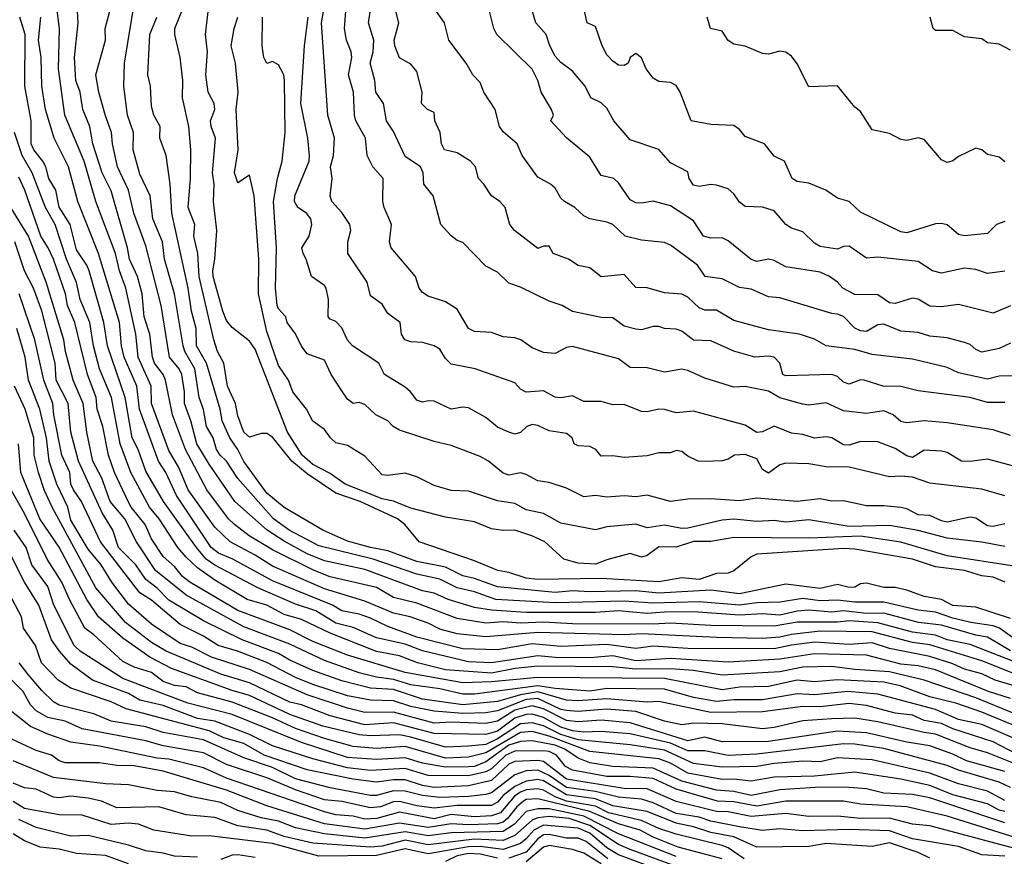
# Model space of a CAD drawing. Header units: metres. Extents: x -51132 to -49532, y -231222 to -229437.
# Tile 95 of 256: x -50570 to -50485, y -231169 to -231096. Entities that reach past the tile are written whole.
import ezdxf

# ---------------------------------------------------------------- set-up
doc = ezdxf.new("R2010")
doc.units = ezdxf.units.M
for name, color, linetype in [('CONTOUR_HALF', 8, 'Continuous'), ('CONTOUR_INDEX', 1, 'Continuous'), ('CONTOUR_INTER', 3, 'Continuous')]:
    doc.layers.add(name, color=color, linetype=linetype)

msp = doc.modelspace()

# ---------------------------------------------------------------- linework, layer by layer
at = {"layer": 'CONTOUR_HALF'}
for points, elevation in [([(-50483.08, -231151.934), (-50487.58, -231150.18), (-50489.58, -231149.767), (-50490.58, -231149.374), (-50492.58, -231149.107), (-50495.58, -231148.281), (-50498.08, -231148.117), (-50499.08, -231148.23), (-50502.58, -231148.242), (-50504.58, -231148.577), (-50510.08, -231148.509), (-50513.58, -231148.307), (-50515.08, -231148.421), (-50522.08, -231148.381), (-50524.58, -231148.235), (-50526.58, -231148.333), (-50528.08, -231148.218), (-50529.58, -231148.332), (-50532.08, -231147.906), (-50535.58, -231146.585), (-50537.58, -231146.089), (-50539.08, -231145.23), (-50543.08, -231144.313), (-50544.464, -231143.759), (-50548.08, -231141.971), (-50550.111, -231140.759), (-50551.375, -231139.759), (-50551.902, -231139.259), (-50553.77, -231136.759), (-50555.621, -231133.259), (-50556.764, -231130.259), (-50557.353, -231127.259), (-50557.576, -231126.759), (-50558.321, -231125.759), (-50558.5, -231125.259), (-50558.733, -231123.259), (-50559.213, -231121.759), (-50559.399, -231119.759), (-50559.794, -231118.259), (-50560.478, -231116.759), (-50560.649, -231115.759), (-50562.08, -231110.837), (-50562.849, -231109.259), (-50563.66, -231106.759), (-50563.93, -231105.259), (-50564.528, -231103.759), (-50564.772, -231102.259), (-50565.154, -231101.259), (-50565.244, -231099.259), (-50564.928, -231096.259), (-50565.022, -231094.759)], 72.5), ([(-50483.58, -231149.797), (-50485.042, -231148.759), (-50485.58, -231148.546), (-50487.534, -231148.259), (-50489.08, -231147.887), (-50490.58, -231147.353), (-50492.08, -231147.197), (-50495.08, -231146.49), (-50497.58, -231146.511), (-50499.08, -231146.329), (-50500.58, -231146.388), (-50502.08, -231146.181), (-50504.08, -231146.5), (-50506.08, -231146.557), (-50507.58, -231146.755), (-50511.08, -231146.475), (-50515.08, -231146.584), (-50517.58, -231146.413), (-50523.58, -231146.568), (-50528.717, -231146.259), (-50530.58, -231145.61), (-50532.08, -231145.256), (-50533.58, -231144.501), (-50535.58, -231144.08), (-50539.347, -231142.759), (-50544.08, -231141.626), (-50546.655, -231140.259), (-50547.991, -231139.259), (-50551.08, -231135.764), (-50552.077, -231134.259), (-50552.632, -231133.759), (-50552.944, -231133.259), (-50553.245, -231132.259), (-50553.808, -231131.259), (-50554.08, -231129.802), (-50554.446, -231128.759), (-50554.836, -231126.259), (-50555.702, -231124.759), (-50555.843, -231124.259), (-50556.585, -231119.759), (-50557.443, -231116.759), (-50557.623, -231115.259), (-50558.477, -231113.259), (-50558.705, -231111.259), (-50559.58, -231109.376), (-50560.156, -231107.259), (-50560.13, -231105.759), (-50560.658, -231104.259), (-50560.988, -231101.759), (-50560.93, -231099.759), (-50560.018, -231094.259)], 73.5), ([(-50484.537, -231144.759), (-50485.58, -231144.343), (-50486.58, -231144.209), (-50488.08, -231143.76), (-50490.58, -231143.434), (-50492.58, -231142.775), (-50497.58, -231141.896), (-50498.58, -231141.834), (-50506.08, -231142.337), (-50506.58, -231142.575), (-50508.08, -231143.786), (-50508.58, -231143.981), (-50509.58, -231144), (-50511.08, -231144.543), (-50512.58, -231144.398), (-50514.58, -231144.721), (-50519.58, -231144.433), (-50525.08, -231144.521), (-50526.08, -231144.416), (-50527.58, -231143.917), (-50528.558, -231143.759), (-50530.58, -231142.924), (-50535.367, -231141.259), (-50536.618, -231139.759), (-50537.258, -231139.259), (-50540.473, -231137.759), (-50542.58, -231137.053), (-50545.08, -231135.37), (-50546.396, -231134.259), (-50548.08, -231132.187), (-50548.58, -231131.885), (-50549.08, -231131.865), (-50550.08, -231132.186), (-50550.583, -231131.759), (-50551.08, -231130.329), (-50551.304, -231129.259), (-50552.002, -231127.759), (-50552.318, -231125.759), (-50552.846, -231124.759), (-50553.167, -231123.759), (-50554.439, -231118.259), (-50554.557, -231116.259), (-50554.904, -231114.759), (-50554.812, -231113.759), (-50555.408, -231112.259), (-50555.201, -231109.759), (-50555.176, -231107.259), (-50555.343, -231105.259), (-50555.9, -231102.759), (-50555.873, -231101.259), (-50556.083, -231099.259), (-50556.57, -231097.259), (-50556.568, -231096.759), (-50555.753, -231094.759)], 74.5), ([(-50483.777, -231153.759), (-50485.409, -231153.259), (-50486.58, -231152.717), (-50488.08, -231152.306), (-50489.08, -231151.854), (-50491.08, -231151.203), (-50494.58, -231150.516), (-50496.08, -231150.013), (-50498.08, -231150.158), (-50501.08, -231149.982), (-50503.08, -231150.215), (-50504.58, -231150.546), (-50512.08, -231150.515), (-50515.08, -231150.31), (-50516.58, -231150.526), (-50519.08, -231150.174), (-50523.08, -231150.348), (-50525.58, -231150.119), (-50528.58, -231150.634), (-50531.58, -231150.56), (-50535.58, -231149.525), (-50538.08, -231148.601), (-50539.58, -231147.899), (-50540.58, -231147.553), (-50542.08, -231147.249), (-50542.891, -231146.759), (-50548.08, -231144.642), (-50551.531, -231142.759), (-50552.779, -231142.259), (-50553.404, -231141.759), (-50556.399, -231137.259), (-50557.349, -231135.259), (-50557.982, -231134.259), (-50559.632, -231129.759), (-50559.848, -231127.759), (-50560.945, -231125.259), (-50561.181, -231124.259), (-50561.349, -231122.259), (-50563.173, -231116.259), (-50564.966, -231111.759), (-50565.782, -231108.759), (-50567.031, -231106.259), (-50567.773, -231103.759), (-50568.098, -231101.759), (-50568.135, -231099.259), (-50568.379, -231097.759), (-50568.181, -231095.759)], 71.5), ([(-50484.58, -231141.677), (-50486.58, -231141.301), (-50489.58, -231140.962), (-50492.08, -231140.288), (-50494.58, -231139.858), (-50498.08, -231139.946), (-50501.58, -231139.345), (-50503.58, -231139.548), (-50504.58, -231139.419), (-50506.08, -231139.494), (-50508.08, -231139.303), (-50509.08, -231139.395), (-50512.08, -231140.073), (-50512.58, -231140.104), (-50514.08, -231139.83), (-50515.58, -231140.053), (-50516.58, -231139.744), (-50519.08, -231139.961), (-50520.08, -231140.236), (-50523.08, -231139.654), (-50524.58, -231138.819), (-50526.08, -231138.491), (-50527.08, -231137.937), (-50528.58, -231137.722), (-50531.08, -231136.869), (-50532.58, -231136.815), (-50534.08, -231136.395), (-50535.58, -231135.633), (-50536.58, -231135.314), (-50538.08, -231135.512), (-50538.58, -231135.451), (-50540.08, -231133.84), (-50541.58, -231132.913), (-50542.58, -231132.675), (-50543.054, -231132.259), (-50543.58, -231131.537), (-50544.58, -231130.804), (-50545.149, -231129.759), (-50546.337, -231128.259), (-50546.691, -231127.259), (-50547.58, -231125.964), (-50548.58, -231123.024), (-50549.291, -231119.759), (-50549.276, -231116.759), (-50549.689, -231111.259), (-50550.08, -231109.477), (-50551.08, -231110.123), (-50551.38, -231109.259), (-50551.052, -231107.259), (-50551.247, -231103.759), (-50551.055, -231102.259), (-50551.285, -231099.759), (-50551.66, -231098.259), (-50551.406, -231096.759), (-50551.09, -231095.759)], 75.5), ([(-50484.58, -231137.279), (-50486.58, -231136.698), (-50491.08, -231136.175), (-50492.58, -231135.646), (-50493.58, -231135.558), (-50494.58, -231135.64), (-50498.08, -231134.782), (-50500.08, -231134.771), (-50501.58, -231134.506), (-50503.58, -231134.45), (-50504.08, -231134.587), (-50505.08, -231135.303), (-50505.58, -231134.995), (-50506.08, -231134.074), (-50507.08, -231133.704), (-50508.008, -231133.759), (-50508.58, -231134.111), (-50509.08, -231134.253), (-50510.58, -231134.299), (-50511.164, -231134.259), (-50512.08, -231133.824), (-50512.58, -231133.435), (-50513.08, -231133.358), (-50513.58, -231133.537), (-50514.58, -231133.55), (-50515.58, -231133.813), (-50517.58, -231133.966), (-50518.58, -231133.82), (-50519.58, -231133.848), (-50520.059, -231133.259), (-50520.58, -231132.988), (-50521.58, -231132.935), (-50521.916, -231132.759), (-50522.105, -231132.259), (-50522.58, -231131.863), (-50524.08, -231131.633), (-50525.08, -231131.179), (-50525.58, -231131.101), (-50526.019, -231131.259), (-50526.58, -231131.796), (-50527.08, -231131.919), (-50527.58, -231131.769), (-50528.58, -231131.335), (-50529.58, -231130.474), (-50531.08, -231129.655), (-50531.58, -231129.588), (-50532.58, -231129.751), (-50534.08, -231129.067), (-50534.58, -231129.027), (-50535.08, -231129.158), (-50535.58, -231128.994), (-50536.108, -231128.259), (-50536.58, -231127.841), (-50538.373, -231126.759), (-50538.862, -231125.759), (-50541.145, -231124.259), (-50541.58, -231123.79), (-50542.08, -231122.722), (-50542.58, -231122.171), (-50543.08, -231121.966), (-50543.254, -231121.759), (-50543.23, -231120.259), (-50543.437, -231119.259), (-50543.58, -231119.035), (-50544.718, -231118.259), (-50545.154, -231116.759), (-50545.432, -231116.259), (-50545.555, -231115.759), (-50544.915, -231114.759), (-50544.685, -231113.759), (-50544.76, -231113.259), (-50545.15, -231112.759), (-50545.9, -231112.259), (-50546.169, -231111.759), (-50546.157, -231111.259), (-50544.904, -231108.259), (-50544.867, -231107.759), (-50545.024, -231106.259), (-50545.625, -231103.259), (-50545.316, -231098.259), (-50545.003, -231095.759)], 76.5), ([(-50484.08, -231132.045), (-50485.58, -231131.549), (-50489.58, -231130.934), (-50491.58, -231130.785), (-50493.08, -231130.95), (-50493.58, -231130.825), (-50494.262, -231130.259), (-50495.08, -231129.909), (-50496.58, -231130.148), (-50498.58, -231129.901), (-50500.08, -231129.218), (-50501.58, -231129.413), (-50502.08, -231129.338), (-50504.08, -231128.773), (-50505.08, -231128.199), (-50507.08, -231127.792), (-50508.08, -231127.851), (-50510.58, -231127.073), (-50512.08, -231126.396), (-50512.58, -231126.299), (-50514.08, -231126.56), (-50515.58, -231126.191), (-50517.08, -231126.146), (-50518.08, -231125.402), (-50522.08, -231124.339), (-50522.58, -231124.405), (-50523.58, -231124.934), (-50524.58, -231124.835), (-50525.58, -231124.44), (-50526.562, -231123.759), (-50527.08, -231123.581), (-50528.08, -231123.494), (-50529.08, -231123.105), (-50530.58, -231123.029), (-50531.08, -231122.771), (-50532.08, -231121.086), (-50533.08, -231120.465), (-50534.58, -231119.957), (-50535.08, -231119.643), (-50535.374, -231119.259), (-50535.678, -231118.259), (-50537.788, -231115.759), (-50537.932, -231115.259), (-50537.762, -231113.759), (-50538.414, -231112.259), (-50538.505, -231111.759), (-50538.482, -231109.759), (-50539.397, -231108.759), (-50539.884, -231107.759), (-50540.017, -231106.259), (-50540.853, -231104.759), (-50540.969, -231104.259), (-50541.061, -231102.259), (-50541.498, -231100.759), (-50541.213, -231099.259), (-50541.275, -231098.759), (-50541.678, -231097.759), (-50541.848, -231096.759), (-50541.723, -231095.259)], 77.5), ([(-50481.58, -231126.851), (-50485.08, -231126.897), (-50486.08, -231127.163), (-50488.58, -231126.61), (-50489.58, -231126.158), (-50492.58, -231125.413), (-50496.08, -231125.022), (-50497.58, -231124.588), (-50500.08, -231124.266), (-50501.08, -231123.681), (-50502.387, -231123.259), (-50505.08, -231122.875), (-50508.08, -231122.084), (-50509.58, -231121.187), (-50510.58, -231121.178), (-50511.08, -231120.972), (-50512.08, -231120.051), (-50512.58, -231119.785), (-50514.08, -231119.67), (-50515.58, -231119.239), (-50516.58, -231119.22), (-50517.58, -231118.079), (-50519.58, -231118.297), (-50520.58, -231117.494), (-50521.58, -231117.313), (-50522.418, -231116.759), (-50523.755, -231116.259), (-50524.08, -231115.628), (-50524.58, -231115.63), (-50525.08, -231115.821), (-50527.096, -231114.259), (-50527.5, -231113.759), (-50527.914, -231112.259), (-50528.366, -231111.759), (-50529.108, -231111.259), (-50529.745, -231110.259), (-50530.227, -231109.759), (-50530.495, -231108.759), (-50530.929, -231108.259), (-50532.08, -231107.53), (-50533.181, -231107.259), (-50533.429, -231106.759), (-50533.547, -231105.759), (-50534.019, -231104.759), (-50534.08, -231104.045), (-50534.645, -231103.759), (-50535.155, -231103.259), (-50535.097, -231102.259), (-50535.58, -231100.489), (-50536.08, -231099.843), (-50537.08, -231099.306), (-50537.484, -231098.259), (-50537.528, -231097.759), (-50537.126, -231096.259), (-50537.397, -231095.259)], 78.5), ([(-50484.08, -231120.805), (-50485.58, -231121.442), (-50488.58, -231120.689), (-50490.08, -231120.891), (-50491.08, -231120.841), (-50492.08, -231120.216), (-50492.58, -231120.135), (-50494.08, -231120.586), (-50494.58, -231120.532), (-50495.58, -231119.838), (-50497.58, -231119.828), (-50498.61, -231119.259), (-50499.08, -231118.755), (-50499.791, -231118.259), (-50500.58, -231117.882), (-50503.58, -231117.405), (-50504.58, -231116.863), (-50505.08, -231116.758), (-50506.08, -231116.964), (-50506.58, -231116.794), (-50508.58, -231115.165), (-50509.08, -231114.912), (-50510.08, -231114.937), (-50510.714, -231114.759), (-50511.58, -231113.429), (-50513.58, -231112.134), (-50515.08, -231111.715), (-50516.08, -231111.897), (-50516.58, -231111.862), (-50517.08, -231111.598), (-50518.08, -231110.131), (-50518.483, -231109.759), (-50519.58, -231109.483), (-50520.58, -231107.917), (-50522.58, -231106.231), (-50523.962, -231104.759), (-50523.727, -231104.259), (-50523.882, -231103.759), (-50524.794, -231102.259), (-50525.08, -231101.25), (-50525.58, -231100.281), (-50528.625, -231097.259), (-50528.895, -231096.759), (-50529.254, -231095.259)], 79.5), ([(-50484.58, -231113.49), (-50485.31, -231113.759), (-50486.08, -231114.525), (-50488.08, -231114.724), (-50488.58, -231114.615), (-50489.58, -231113.788), (-50490.08, -231113.674), (-50490.58, -231113.698), (-50493.08, -231114.456), (-50493.58, -231114.396), (-50497.08, -231112.667), (-50498.08, -231111.759), (-50499.08, -231111.459), (-50500.104, -231110.759), (-50501.58, -231110.165), (-50502.58, -231110.005), (-50503.009, -231109.759), (-50503.675, -231108.259), (-50504.58, -231107.82), (-50505.423, -231106.759), (-50507.08, -231106.109), (-50507.58, -231105.512), (-50508.08, -231105.169), (-50510.08, -231105.084), (-50511.784, -231104.759), (-50512.718, -231102.259), (-50513.08, -231101.686), (-50513.58, -231101.446), (-50514.58, -231101.353), (-50515.08, -231101.068), (-50515.67, -231100.259), (-50516.08, -231099.294), (-50516.58, -231098.929), (-50517.056, -231099.259), (-50517.243, -231099.759), (-50517.58, -231099.944), (-50518.08, -231099.933), (-50518.58, -231099.583), (-50519.08, -231099.046), (-50519.484, -231098.259), (-50520.08, -231096.57), (-50520.809, -231096.259), (-50521.033, -231095.259)], 80.5), ([(-50484.08, -231098.635), (-50485.08, -231098.12), (-50486.08, -231097.982), (-50486.58, -231097.659), (-50488.08, -231097.48), (-50489.08, -231096.913), (-50490.58, -231096.909), (-50490.786, -231096.759), (-50491.042, -231095.759)], 81.5), ([(-50482.58, -231156.649), (-50487.08, -231154.807), (-50491.583, -231153.259), (-50494.58, -231152.548), (-50497.58, -231152.352), (-50499.58, -231152.067), (-50502.08, -231152.147), (-50504.08, -231152.545), (-50509.08, -231152.826), (-50511.58, -231152.431), (-50513.58, -231152.292), (-50516.58, -231152.314), (-50518.58, -231152.101), (-50525.08, -231152.057), (-50527.04, -231152.259), (-50529.08, -231152.652), (-50533.08, -231152.372), (-50535.515, -231151.759), (-50537.08, -231151.157), (-50539.08, -231150.778), (-50543.08, -231149.2), (-50545.58, -231148.014), (-50547.08, -231147.567), (-50548.58, -231146.762), (-50550.28, -231146.259), (-50553.08, -231144.588), (-50554.58, -231143.518), (-50555.58, -231142.583), (-50556.307, -231141.759), (-50557.928, -231139.259), (-50558.76, -231138.259), (-50560.361, -231135.259), (-50561.295, -231132.759), (-50562.046, -231128.759), (-50563.081, -231126.259), (-50563.603, -231124.259), (-50563.934, -231122.259), (-50564.767, -231120.259), (-50565.08, -231118.769), (-50565.94, -231116.759), (-50566.926, -231113.759), (-50567.774, -231112.259), (-50568.931, -231109.259), (-50569.791, -231107.759), (-50570.474, -231105.759)], 70.5), ([(-50483.08, -231158.611), (-50486.58, -231157.114), (-50488.58, -231156.671), (-50490.58, -231155.819), (-50495.58, -231154.473), (-50498.191, -231154.259), (-50501.08, -231154.528), (-50502.58, -231154.461), (-50505.58, -231154.971), (-50508.08, -231154.956), (-50509.58, -231155.101), (-50511.58, -231154.78), (-50514.08, -231154.032), (-50519.08, -231153.985), (-50520.58, -231154.209), (-50523.58, -231153.986), (-50525.08, -231153.746), (-50530.58, -231154.467), (-50531.58, -231154.474), (-50533.58, -231154.009), (-50536.08, -231153.662), (-50537.58, -231153.193), (-50539.08, -231153.003), (-50540.58, -231152.621), (-50543.58, -231151.559), (-50546.58, -231150.132), (-50550.58, -231148.631), (-50555.58, -231145.89), (-50558.235, -231143.759), (-50559.872, -231141.259), (-50560.901, -231139.259), (-50562.152, -231137.759), (-50562.88, -231135.759), (-50563.66, -231134.259), (-50564.19, -231131.759), (-50564.498, -231129.259), (-50565.381, -231127.259), (-50566.031, -231124.759), (-50566.174, -231123.759), (-50567.718, -231118.759), (-50569.258, -231114.759), (-50570.766, -231112.259)], 69.5), ([(-50479.58, -231162.154), (-50486.08, -231159.563), (-50487.58, -231159.14), (-50490.58, -231157.935), (-50491.58, -231157.811), (-50495.58, -231156.888), (-50497.58, -231156.572), (-50499.58, -231156.615), (-50502.08, -231156.791), (-50504.58, -231157.371), (-50505.58, -231157.489), (-50509.08, -231157.037), (-50511.58, -231156.992), (-50512.58, -231157.13), (-50514.08, -231156.829), (-50516.58, -231155.969), (-50519.08, -231155.79), (-50521.58, -231155.978), (-50522.58, -231155.902), (-50523.08, -231155.797), (-50525.08, -231154.846), (-50526.08, -231154.95), (-50528.58, -231155.916), (-50529.58, -231156.106), (-50531.58, -231156.144), (-50534.08, -231155.962), (-50536.08, -231155.54), (-50537.58, -231155.044), (-50539.58, -231154.987), (-50541.58, -231154.635), (-50544.58, -231153.652), (-50546.08, -231153.044), (-50548.58, -231151.743), (-50551.114, -231150.759), (-50552.799, -231150.259), (-50554.08, -231149.451), (-50556.08, -231148.441), (-50558.58, -231146.337), (-50559.58, -231145.677), (-50563.007, -231141.259), (-50564.647, -231137.759), (-50565.343, -231136.759), (-50565.564, -231136.259), (-50565.659, -231135.259), (-50566.35, -231133.759), (-50567.041, -231130.259), (-50567.132, -231129.259), (-50567.916, -231127.259), (-50568.686, -231123.759), (-50570.059, -231119.759)], 68.5), ([(-50484.08, -231162.582), (-50485.08, -231162.099), (-50488.58, -231161.079), (-50489.58, -231160.677), (-50495.08, -231159.193), (-50497.58, -231158.808), (-50498.58, -231158.797), (-50506.08, -231159.667), (-50508.58, -231159.805), (-50510.58, -231159.396), (-50512.08, -231159.38), (-50513.58, -231158.726), (-50517.08, -231157.925), (-50519.58, -231157.702), (-50521.08, -231157.779), (-50522.08, -231157.662), (-50523.08, -231157.343), (-50524.58, -231156.503), (-50525.58, -231156.222), (-50526.08, -231156.243), (-50527.08, -231156.559), (-50528.58, -231157.674), (-50529.58, -231157.987), (-50534.08, -231157.9), (-50537.58, -231156.95), (-50540.08, -231157.128), (-50543.08, -231156.362), (-50545.58, -231155.413), (-50546.58, -231155.184), (-50550.08, -231153.508), (-50552.58, -231152.738), (-50557.319, -231150.759), (-50558.58, -231149.994), (-50560.845, -231148.259), (-50563.412, -231145.259), (-50567.207, -231138.259), (-50567.881, -231136.759), (-50568.381, -231135.259), (-50568.743, -231133.759), (-50568.797, -231132.259), (-50569.536, -231129.759), (-50570.467, -231127.759)], 67.5), ([(-50484.58, -231164.665), (-50485.08, -231164.532), (-50486.08, -231163.986), (-50489.08, -231163.209), (-50491.08, -231162.384), (-50493.58, -231161.843), (-50497.58, -231161.231), (-50501.08, -231161.587), (-50504.58, -231161.678), (-50506.58, -231162.009), (-50508.08, -231161.839), (-50509.08, -231161.871), (-50512.08, -231161.33), (-50513.58, -231160.456), (-50514.58, -231160.095), (-50520.58, -231159.462), (-50524.08, -231158.106), (-50525.58, -231157.724), (-50526.58, -231157.81), (-50529.58, -231159.566), (-50531.08, -231159.938), (-50533.08, -231160.033), (-50536.58, -231159.005), (-50539.08, -231159.177), (-50541.08, -231159.002), (-50543.58, -231158.318), (-50546.08, -231157.46), (-50548.08, -231156.523), (-50551.58, -231155.164), (-50554.58, -231154.357), (-50555.58, -231153.845), (-50556.58, -231153.714), (-50557.58, -231153.377), (-50558.58, -231152.588), (-50560.08, -231152.142), (-50561.08, -231151.651), (-50563.58, -231149.324), (-50564.363, -231148.759), (-50565.692, -231146.259), (-50566.343, -231144.759), (-50567.637, -231142.759), (-50569.58, -231138.821), (-50571.331, -231135.759)], 66.5), ([(-50483.58, -231166.945), (-50489.58, -231165.057), (-50493.08, -231164.258), (-50497.08, -231164.011), (-50498.58, -231163.751), (-50503.58, -231163.756), (-50506.08, -231164.179), (-50508.08, -231163.821), (-50509.484, -231163.759), (-50513.08, -231162.712), (-50515.08, -231161.803), (-50517.08, -231161.605), (-50519.08, -231161.625), (-50522.08, -231161.076), (-50522.671, -231160.759), (-50523.449, -231159.759), (-50524.08, -231159.451), (-50524.58, -231159.381), (-50527.08, -231159.414), (-50527.85, -231159.759), (-50529.08, -231160.94), (-50529.58, -231161.213), (-50531.08, -231161.572), (-50534.58, -231161.527), (-50536.58, -231160.934), (-50539.58, -231161.09), (-50541.58, -231160.854), (-50544.58, -231160.075), (-50548.08, -231158.962), (-50550.08, -231157.961), (-50553.08, -231156.806), (-50554.58, -231156.581), (-50557.58, -231155.465), (-50559.58, -231154.995), (-50560.58, -231154.419), (-50563.709, -231153.259), (-50565.58, -231151.87), (-50566.565, -231150.759), (-50567.24, -231149.759), (-50568.364, -231146.759), (-50569.58, -231144.755), (-50571.351, -231141.259)], 65.5), ([(-50484.58, -231168.527), (-50486.58, -231168.415), (-50488.58, -231167.68), (-50492.58, -231167.011), (-50494.58, -231166.327), (-50498.08, -231166.206), (-50502.08, -231166.322), (-50504.08, -231166.168), (-50505.58, -231166.305), (-50507.58, -231165.99), (-50510.08, -231165.489), (-50511.08, -231165.143), (-50513.08, -231164.817), (-50515.08, -231163.887), (-50516.08, -231163.582), (-50518.08, -231163.419), (-50520.08, -231162.928), (-50522.58, -231162.562), (-50524.08, -231161.532), (-50525.08, -231161.054), (-50526.08, -231161.126), (-50527.08, -231161.481), (-50529.08, -231163.045), (-50529.58, -231163.183), (-50531.08, -231163.366), (-50533.58, -231163.438), (-50535.08, -231163.278), (-50536.58, -231162.89), (-50537.58, -231162.873), (-50539.08, -231163.272), (-50539.58, -231163.271), (-50543.08, -231162.59), (-50546.08, -231161.827), (-50548.08, -231160.85), (-50550.58, -231160.008), (-50554.08, -231158.444), (-50557.58, -231157.806), (-50559.08, -231157.311), (-50562.08, -231156.815), (-50563.58, -231156.173), (-50566.58, -231155.425), (-50567.08, -231155.14), (-50568.08, -231154.161), (-50569.271, -231152.759), (-50570.065, -231151.759)], 64.5), ([(-50507.193, -231168.759), (-50508.58, -231167.812), (-50509.08, -231167.613), (-50513.08, -231166.611), (-50514.58, -231166.114), (-50516.08, -231165.424), (-50518.947, -231164.759), (-50520.08, -231164.203), (-50522.58, -231163.757), (-50523.58, -231163.382), (-50524.58, -231162.792), (-50525.08, -231162.681), (-50526.08, -231162.766), (-50526.58, -231162.969), (-50527.08, -231163.304), (-50528.319, -231164.759), (-50529.08, -231165.035), (-50530.58, -231165.109), (-50532.58, -231164.911), (-50534.08, -231165.288), (-50537.08, -231164.712), (-50539.034, -231165.259), (-50540.08, -231165.318), (-50541.08, -231165.055), (-50542.58, -231164.931), (-50543.58, -231164.688), (-50552.08, -231161.751), (-50554.08, -231160.86), (-50557.08, -231160.114), (-50558.08, -231160.033), (-50563.08, -231158.986), (-50565.58, -231158.631), (-50567.58, -231157.947), (-50569.08, -231157.277), (-50571.001, -231155.759)], 63.5), ([(-50513.08, -231168.554), (-50518.08, -231166.592), (-50521.08, -231165.07), (-50524.08, -231164.432), (-50525.08, -231164.417), (-50526.08, -231164.651), (-50527.109, -231165.759), (-50528.08, -231166.394), (-50532.58, -231166.505), (-50534.58, -231166.765), (-50536.58, -231166.424), (-50540.08, -231166.971), (-50543.58, -231166.576), (-50546.08, -231166.061), (-50547.58, -231165.494), (-50549.08, -231165.197), (-50551.08, -231164.565), (-50552.58, -231163.886), (-50555.08, -231163.39), (-50556.58, -231162.952), (-50558.08, -231162.838), (-50560.58, -231162.33), (-50562.58, -231162.243), (-50567.08, -231161.699), (-50570.58, -231160.268)], 62.5), ([(-50515.58, -231169.335), (-50518.08, -231168.416), (-50519.08, -231167.802), (-50520.58, -231166.526), (-50521.58, -231166.108), (-50524.58, -231165.847), (-50525.426, -231166.259), (-50526.08, -231167.036), (-50526.58, -231167.423), (-50528.08, -231167.939), (-50530.08, -231167.691), (-50531.08, -231167.717), (-50534.58, -231168.315), (-50536.58, -231167.882), (-50539.08, -231168.478), (-50544.08, -231168.514), (-50548.08, -231167.442), (-50553.58, -231166.75), (-50555.08, -231166.795), (-50558.389, -231166.259), (-50559.702, -231165.759), (-50560.58, -231165.667), (-50562.08, -231165.78), (-50564.58, -231164.983), (-50566.58, -231164.934), (-50569.58, -231164.391), (-50570.58, -231163.775)], 61.5), ([(-50560.58, -231169.194), (-50562.58, -231168.463), (-50565.08, -231168.294), (-50566.58, -231167.923), (-50568.236, -231167.759), (-50569.58, -231167.184), (-50570.58, -231166.581)], 60.5), ([(-50519.58, -231169.188), (-50521.08, -231168.267), (-50522.08, -231167.944), (-50524.08, -231167.601), (-50524.58, -231167.76), (-50526.08, -231169.026)], 60.5)]:
    msp.add_lwpolyline(points, dxfattribs=dict(at, elevation=elevation))
at = {"layer": 'CONTOUR_INDEX'}
for points, elevation in [([(-50484.58, -231117.796), (-50486.08, -231117.994), (-50487.08, -231117.662), (-50488.08, -231117.531), (-50490.08, -231117.969), (-50490.859, -231117.759), (-50492.08, -231116.958), (-50495.58, -231116.57), (-50496.58, -231116.678), (-50498.08, -231115.636), (-50498.58, -231115.659), (-50499.08, -231115.879), (-50500.58, -231115.658), (-50501.08, -231115.378), (-50502.08, -231114.369), (-50503.08, -231114.067), (-50503.556, -231113.759), (-50504.58, -231112.575), (-50505.58, -231112.234), (-50507.08, -231112.177), (-50507.58, -231111.798), (-50508.08, -231111.076), (-50508.58, -231110.664), (-50509.58, -231110.324), (-50510.08, -231110.284), (-50511.08, -231110.459), (-50511.58, -231110.34), (-50511.956, -231109.759), (-50512.08, -231109.174), (-50513.58, -231108.391), (-50514.58, -231107.254), (-50517.08, -231106.407), (-50518.482, -231104.759), (-50519.08, -231103.665), (-50519.58, -231103.209), (-50520.485, -231102.759), (-50520.976, -231101.759), (-50522.08, -231100.46), (-50523.08, -231099.7), (-50523.58, -231099.158), (-50524.047, -231098.259), (-50524.357, -231097.259), (-50525.24, -231096.259), (-50525.981, -231093.759)], 80), ([(-50483.58, -231143.413), (-50489.58, -231142.481), (-50493.58, -231141.29), (-50497.08, -231140.787), (-50501.58, -231140.941), (-50508.08, -231140.88), (-50510.08, -231141.242), (-50511.58, -231141.25), (-50513.08, -231141.719), (-50514.58, -231141.711), (-50515.58, -231142.462), (-50516.08, -231142.602), (-50517.08, -231142.274), (-50519.08, -231142.816), (-50520.08, -231143.217), (-50521.58, -231143.131), (-50522.812, -231142.759), (-50524.464, -231141.259), (-50525.588, -231140.759), (-50527.08, -231140.265), (-50528.08, -231140.291), (-50529.08, -231140.15), (-50530.58, -231139.521), (-50533.08, -231139.131), (-50536.08, -231138.347), (-50537.58, -231137.737), (-50538.58, -231137.551), (-50541.798, -231136.259), (-50543.08, -231135.335), (-50544.58, -231134.546), (-50545.501, -231133.759), (-50546.773, -231131.759), (-50549.58, -231124.551), (-50550.08, -231123.87), (-50551.58, -231122.688), (-50552.08, -231122.085), (-50552.399, -231121.259), (-50553.219, -231118.259), (-50553.25, -231117.759), (-50553.075, -231116.759), (-50552.927, -231114.259), (-50553.214, -231111.759), (-50553.153, -231110.259), (-50553.291, -231109.259), (-50553.042, -231106.259), (-50553.416, -231105.259), (-50553.457, -231104.759), (-50553.1, -231103.759), (-50553.143, -231103.259), (-50553.671, -231102.259), (-50553.854, -231100.759), (-50553.726, -231098.759), (-50553.885, -231097.259), (-50553.542, -231094.259)], 75), ([(-50483.08, -231157.494), (-50486.58, -231156.043), (-50488.836, -231155.259), (-50491.08, -231154.709), (-50493.666, -231153.759), (-50495.08, -231153.433), (-50499.08, -231153.247), (-50501.08, -231153.422), (-50502.58, -231153.273), (-50505.08, -231153.816), (-50507.58, -231153.874), (-50509.08, -231154.109), (-50514.08, -231153.126), (-50525.08, -231153.042), (-50529.08, -231153.414), (-50531.58, -231153.484), (-50536.58, -231152.588), (-50541.58, -231151.096), (-50544.58, -231149.92), (-50546.58, -231148.895), (-50551.08, -231147.224), (-50555.261, -231144.759), (-50555.883, -231144.259), (-50556.58, -231143.396), (-50557.58, -231142.527), (-50558.58, -231141.011), (-50559.139, -231139.759), (-50560.355, -231138.259), (-50560.58, -231137.818), (-50561.775, -231135.259), (-50562.312, -231133.759), (-50562.792, -231131.259), (-50563.298, -231129.759), (-50563.386, -231128.759), (-50564.124, -231126.759), (-50565.237, -231122.259), (-50565.862, -231120.759), (-50566.03, -231119.759), (-50567.08, -231116.766), (-50567.532, -231115.759), (-50568.186, -231114.759), (-50569.557, -231110.759), (-50570.08, -231109.647)], 70), ([(-50483.58, -231167.88), (-50491.08, -231165.902), (-50492.58, -231165.763), (-50494.58, -231165.222), (-50497.08, -231165.258), (-50499.08, -231165.05), (-50501.58, -231165.086), (-50503.58, -231164.839), (-50506.58, -231165.075), (-50508.58, -231164.688), (-50509.58, -231164.653), (-50513.08, -231163.78), (-50515.58, -231162.68), (-50517.58, -231162.663), (-50522.58, -231161.84), (-50524.58, -231160.325), (-50525.08, -231160.231), (-50527.08, -231160.304), (-50527.58, -231160.554), (-50529.08, -231161.958), (-50531.08, -231162.438), (-50534.08, -231162.557), (-50535.08, -231162.398), (-50536.58, -231161.904), (-50537.58, -231161.899), (-50539.08, -231162.116), (-50541.08, -231161.851), (-50545.08, -231161.031), (-50548.799, -231159.759), (-50550.58, -231158.743), (-50552.306, -231158.259), (-50553.58, -231157.653), (-50560.791, -231155.759), (-50562.08, -231155.143), (-50565.58, -231153.959), (-50566.672, -231153.259), (-50568.126, -231151.759), (-50568.634, -231150.259), (-50569.677, -231148.759), (-50569.845, -231147.759), (-50570.924, -231145.759)], 65)]:
    msp.add_lwpolyline(points, dxfattribs=dict(at, elevation=elevation))
at = {"layer": 'CONTOUR_INTER'}
for points, elevation in [([(-50481.08, -231135.434), (-50486.08, -231134.101), (-50487.58, -231134.304), (-50488.342, -231134.259), (-50489.58, -231133.522), (-50490.08, -231133.406), (-50491.58, -231133.319), (-50492.58, -231133.94), (-50493.08, -231133.816), (-50494.08, -231133.17), (-50495.58, -231132.593), (-50497.08, -231132.562), (-50498.08, -231132.883), (-50498.58, -231132.843), (-50499.58, -231132.259), (-50500.08, -231132.163), (-50501.08, -231132.287), (-50502.08, -231131.957), (-50503.08, -231131.843), (-50504.58, -231131.239), (-50505.58, -231131.731), (-50506.08, -231131.781), (-50507.08, -231131.136), (-50511.58, -231129.949), (-50513.08, -231130.083), (-50514.08, -231129.785), (-50514.58, -231129.763), (-50515.58, -231129.993), (-50516.08, -231129.965), (-50517.58, -231129.347), (-50518.58, -231129.38), (-50519.58, -231129.102), (-50521.08, -231129.087), (-50522.08, -231128.606), (-50523.08, -231128.782), (-50523.58, -231128.718), (-50524.58, -231128.184), (-50526.08, -231128.296), (-50526.58, -231128.016), (-50527.08, -231127.475), (-50530.499, -231126.259), (-50532.58, -231125.859), (-50533.08, -231125.37), (-50533.58, -231124.546), (-50534.08, -231124.261), (-50535.08, -231123.967), (-50536.08, -231123.922), (-50536.597, -231123.759), (-50536.911, -231123.259), (-50537.005, -231122.259), (-50538.08, -231121.471), (-50538.58, -231120.651), (-50539.58, -231119.94), (-50539.879, -231118.759), (-50541.56, -231116.259), (-50541.565, -231115.259), (-50541.279, -231114.259), (-50541.386, -231113.759), (-50542.08, -231112.709), (-50542.945, -231111.759), (-50543.091, -231111.259), (-50542.921, -231109.759), (-50543.063, -231108.759), (-50542.802, -231107.759), (-50542.719, -231106.259), (-50543.275, -231104.259), (-50543.829, -231096.259), (-50543.153, -231092.259)], 77), ([(-50483.58, -231152.779), (-50486.58, -231151.587), (-50491.08, -231150.203), (-50492.58, -231149.995), (-50496.08, -231149.085), (-50500.58, -231149.01), (-50503.08, -231149.29), (-50504.08, -231149.538), (-50505.58, -231149.636), (-50509.58, -231149.572), (-50516.08, -231149.253), (-50517.58, -231149.323), (-50525.08, -231149.126), (-50529.58, -231149.491), (-50532.08, -231149.257), (-50533.58, -231148.833), (-50534.58, -231148.322), (-50536.144, -231147.759), (-50537.58, -231147.458), (-50540.08, -231146.415), (-50543.58, -231145.349), (-50548.08, -231143.387), (-50549.58, -231142.412), (-50551.757, -231141.259), (-50553.08, -231140.005), (-50555.406, -231136.759), (-50556.248, -231134.759), (-50557.08, -231133.346), (-50558.585, -231129.259), (-50558.617, -231127.759), (-50559.732, -231125.259), (-50559.926, -231123.259), (-50560.802, -231119.259), (-50561.349, -231117.759), (-50561.695, -231116.259), (-50563.416, -231111.759), (-50564.428, -231108.259), (-50566.097, -231104.259), (-50566.66, -231100.259), (-50566.558, -231096.759), (-50566.822, -231094.759)], 72), ([(-50484.58, -231129.185), (-50486.08, -231129.195), (-50487.58, -231128.754), (-50492.08, -231128.181), (-50493.58, -231127.784), (-50495.119, -231127.759), (-50496.785, -231127.259), (-50497.08, -231127.225), (-50498.08, -231127.588), (-50498.58, -231127.425), (-50499.08, -231126.914), (-50499.58, -231126.749), (-50503.58, -231126.883), (-50503.823, -231126.759), (-50504.102, -231125.759), (-50504.58, -231125.252), (-50505.08, -231125.169), (-50506.246, -231125.259), (-50508.08, -231124.745), (-50510.08, -231123.844), (-50511.58, -231123.77), (-50512.58, -231123.005), (-50513.08, -231122.831), (-50514.08, -231122.752), (-50514.58, -231122.579), (-50515.08, -231122.589), (-50516.08, -231122.876), (-50516.58, -231122.822), (-50517.58, -231122.551), (-50518.58, -231121.84), (-50519.58, -231121.81), (-50522.08, -231121.292), (-50522.973, -231120.759), (-50524.08, -231120.395), (-50526.58, -231119.182), (-50527.58, -231118.84), (-50528.58, -231117.887), (-50529.58, -231117.349), (-50531.58, -231115.314), (-50532.08, -231115.14), (-50532.58, -231114.733), (-50533.475, -231113.759), (-50534.141, -231111.259), (-50534.975, -231110.259), (-50535.01, -231109.259), (-50535.254, -231108.759), (-50536.58, -231107.846), (-50537.58, -231105.676), (-50538.205, -231104.759), (-50538.47, -231103.259), (-50539.136, -231102.259), (-50539.206, -231101.259), (-50539.607, -231099.759), (-50539.365, -231098.759), (-50539.293, -231097.759), (-50539.757, -231096.259), (-50539.536, -231094.759)], 78), ([(-50484.08, -231124.026), (-50485.08, -231124.51), (-50486.58, -231124.805), (-50487.08, -231124.582), (-50487.58, -231124.145), (-50488.08, -231123.983), (-50489.58, -231123.582), (-50491.08, -231123.422), (-50492.08, -231123.121), (-50493.58, -231122.984), (-50495.08, -231122.392), (-50495.58, -231122.442), (-50496.58, -231123.018), (-50497.08, -231122.96), (-50497.58, -231122.747), (-50498.58, -231121.73), (-50499.08, -231121.512), (-50499.58, -231121.462), (-50504.08, -231120.107), (-50505.08, -231120.005), (-50506.58, -231119.349), (-50507.58, -231119.202), (-50509.08, -231118.466), (-50510.569, -231118.259), (-50511.24, -231117.259), (-50513.58, -231115.534), (-50514.08, -231115.296), (-50516.08, -231115.117), (-50517.499, -231114.759), (-50518.58, -231113.74), (-50519.08, -231113.531), (-50520.58, -231113.268), (-50521.08, -231113.005), (-50521.871, -231112.259), (-50522.761, -231111.759), (-50523.08, -231111.455), (-50523.58, -231110.609), (-50523.973, -231110.259), (-50525.08, -231109.651), (-50526.431, -231107.759), (-50526.866, -231106.759), (-50528.08, -231105.71), (-50528.404, -231105.259), (-50528.787, -231103.759), (-50529.758, -231102.259), (-50530.08, -231101.42), (-50530.721, -231100.759), (-50531.303, -231099.759), (-50532.794, -231097.759), (-50533.165, -231096.259), (-50534.08, -231094.993)], 79), ([(-50484.08, -231154.865), (-50486.001, -231154.259), (-50490.58, -231152.354), (-50492.08, -231152.029), (-50493.58, -231151.872), (-50496.58, -231151.089), (-50501.08, -231150.974), (-50504.08, -231151.455), (-50508.58, -231151.698), (-50513.58, -231151.393), (-50516.58, -231151.579), (-50518.58, -231151.156), (-50520.58, -231151.323), (-50523.58, -231151.303), (-50525.08, -231151.145), (-50529.08, -231151.748), (-50531.08, -231151.685), (-50535.08, -231150.729), (-50536.58, -231150.143), (-50539.08, -231149.602), (-50541.08, -231148.683), (-50542.58, -231148.324), (-50544.334, -231147.259), (-50546.08, -231146.681), (-50549.361, -231145.259), (-50553.08, -231143.291), (-50553.826, -231142.759), (-50554.677, -231141.759), (-50557.53, -231137.759), (-50559.08, -231135.132), (-50559.733, -231133.259), (-50560.25, -231132.259), (-50560.861, -231128.759), (-50562.39, -231124.259), (-50562.706, -231122.259), (-50563.973, -231117.759), (-50564.179, -231117.259), (-50565.08, -231115.937), (-50565.646, -231113.759), (-50566.58, -231112.247), (-50566.874, -231110.759), (-50567.48, -231109.759), (-50567.757, -231108.759), (-50568.004, -231108.259), (-50568.799, -231107.259), (-50569.003, -231106.759), (-50569.03, -231104.759), (-50569.572, -231101.759), (-50569.551, -231097.259), (-50570, -231095.759)], 71), ([(-50484.08, -231150.711), (-50486.08, -231149.534), (-50487.08, -231149.358), (-50490.08, -231148.487), (-50492.056, -231148.259), (-50495.08, -231147.464), (-50496.58, -231147.476), (-50498.58, -231147.261), (-50499.58, -231147.374), (-50501.58, -231147.193), (-50502.58, -231147.277), (-50504.08, -231147.616), (-50505.58, -231147.517), (-50507.58, -231147.615), (-50511.58, -231147.341), (-50514.08, -231147.353), (-50515.58, -231147.495), (-50518.08, -231147.249), (-50520.08, -231147.402), (-50526.08, -231147.408), (-50529.08, -231147.206), (-50530.58, -231146.975), (-50532.862, -231146.259), (-50534.08, -231145.72), (-50535.08, -231145.508), (-50540.08, -231143.656), (-50543.58, -231142.916), (-50545.08, -231142.31), (-50547.08, -231141.207), (-50548.546, -231140.259), (-50551.367, -231137.759), (-50553.58, -231134.544), (-50554.649, -231132.759), (-50555.167, -231130.759), (-50555.728, -231129.259), (-50555.725, -231128.259), (-50555.952, -231126.759), (-50556.171, -231126.259), (-50557.005, -231125.259), (-50557.746, -231120.759), (-50559.08, -231115.604), (-50560.1, -231112.759), (-50560.571, -231110.759), (-50561.531, -231108.759), (-50561.963, -231106.759), (-50562.035, -231105.759), (-50562.58, -231104.324), (-50563.156, -231102.259), (-50563.417, -231100.759), (-50562.583, -231097.759), (-50562.61, -231096.759), (-50562.195, -231095.259)], 73), ([(-50484.08, -231147.917), (-50487.08, -231146.937), (-50489.08, -231146.788), (-50490.08, -231146.256), (-50491.58, -231146.016), (-50493.08, -231145.445), (-50494.08, -231145.223), (-50495.08, -231145.227), (-50496.58, -231144.84), (-50497.08, -231144.916), (-50497.58, -231145.206), (-50498.08, -231145.24), (-50499.08, -231144.97), (-50500.58, -231145.304), (-50503.58, -231144.929), (-50507.58, -231145.79), (-50510.08, -231145.452), (-50514.58, -231145.731), (-50516.58, -231145.508), (-50520.58, -231145.614), (-50522.08, -231145.514), (-50523.58, -231145.653), (-50528.58, -231145.183), (-50530.58, -231144.443), (-50531.58, -231144.206), (-50533.08, -231143.459), (-50535.58, -231142.969), (-50538.08, -231142.051), (-50539.58, -231141.77), (-50541.58, -231141.197), (-50543.724, -231140.259), (-50547.08, -231138.298), (-50548.58, -231137.038), (-50550.58, -231134.312), (-50551.099, -231133.259), (-50551.783, -231132.259), (-50552.442, -231130.759), (-50552.616, -231129.759), (-50553.798, -231125.759), (-50554.687, -231124.259), (-50554.716, -231122.759), (-50555.115, -231121.259), (-50555.404, -231119.259), (-50556.803, -231112.759), (-50556.961, -231110.259), (-50557.317, -231107.759), (-50557.844, -231106.259), (-50557.831, -231105.259), (-50558.364, -231104.259), (-50558.58, -231103.524), (-50558.653, -231101.759), (-50558.888, -231100.759), (-50558.711, -231097.259), (-50558.128, -231095.759)], 74), ([(-50484.58, -231139.715), (-50485.58, -231139.942), (-50486.08, -231139.875), (-50487.08, -231139.212), (-50487.58, -231139.118), (-50489.58, -231139.555), (-50490.08, -231139.458), (-50491.08, -231138.991), (-50492.08, -231138.912), (-50493.08, -231138.405), (-50493.58, -231138.303), (-50495.08, -231138.137), (-50496.58, -231138.137), (-50498.58, -231137.707), (-50499.58, -231137.735), (-50500.58, -231137.536), (-50502.58, -231137.761), (-50506.08, -231137.494), (-50507.58, -231137.72), (-50510.08, -231137.551), (-50512.08, -231137.561), (-50513.58, -231137.766), (-50515.58, -231137.231), (-50516.58, -231137.357), (-50517.58, -231137.27), (-50519.08, -231137.391), (-50520.08, -231137.252), (-50521.08, -231137.372), (-50522.58, -231136.62), (-50524.08, -231136.115), (-50525.08, -231135.965), (-50526.08, -231135.421), (-50526.58, -231135.296), (-50527.58, -231135.482), (-50528.08, -231135.301), (-50529.357, -231134.259), (-50530.08, -231133.866), (-50532.58, -231132.912), (-50534.08, -231132.573), (-50537.08, -231131.591), (-50537.624, -231131.259), (-50538.08, -231130.782), (-50539.113, -231130.259), (-50540.08, -231129.352), (-50540.58, -231129.172), (-50541.08, -231129.282), (-50541.58, -231128.88), (-50542.08, -231128.163), (-50543, -231126.759), (-50543.58, -231125.5), (-50545.08, -231124.963), (-50545.58, -231124.294), (-50546.08, -231123.236), (-50546.808, -231122.259), (-50546.929, -231121.759), (-50547.58, -231121.058), (-50547.686, -231120.759), (-50547.839, -231119.259), (-50547.737, -231115.759), (-50548.006, -231111.759), (-50547.663, -231109.759), (-50547.239, -231108.259), (-50546.999, -231105.759), (-50547.051, -231101.259), (-50547.103, -231100.759), (-50547.58, -231099.907), (-50548.08, -231099.618), (-50548.58, -231099.786), (-50548.842, -231099.259), (-50548.984, -231098.259), (-50548.951, -231095.759)], 76), ([(-50484.58, -231108.302), (-50485.08, -231107.92), (-50486.08, -231107.679), (-50486.58, -231107.264), (-50487.08, -231107.137), (-50488.58, -231107.847), (-50489.08, -231108.235), (-50489.58, -231108.367), (-50490.08, -231108.137), (-50491.58, -231106.372), (-50492.08, -231106.219), (-50493.08, -231106.462), (-50493.58, -231106.368), (-50494.58, -231105.848), (-50496.08, -231105.537), (-50497.08, -231103.945), (-50497.58, -231103.563), (-50499.08, -231101.731), (-50501.58, -231101.796), (-50502.58, -231099.814), (-50503.08, -231099.15), (-50503.58, -231098.792), (-50504.08, -231098.716), (-50505.08, -231098.985), (-50505.58, -231098.909), (-50507.08, -231098.28), (-50508.08, -231098.114), (-50508.58, -231097.779), (-50509.08, -231096.974), (-50510.105, -231096.759), (-50510.376, -231095.759)], 81), ([(-50483.58, -231159.653), (-50485.58, -231158.613), (-50489.08, -231157.489), (-50490.08, -231157.015), (-50491.58, -231156.762), (-50492.58, -231156.303), (-50494.08, -231156.134), (-50496.58, -231155.449), (-50498.08, -231155.293), (-50500.58, -231155.572), (-50502.08, -231155.546), (-50505.58, -231156.012), (-50510.08, -231156.068), (-50514.58, -231155.115), (-50515.58, -231155.162), (-50519.08, -231154.888), (-50521.58, -231155.042), (-50522.58, -231154.99), (-50525.08, -231154.278), (-50526.58, -231154.527), (-50528.58, -231155.111), (-50531.58, -231155.392), (-50535.08, -231154.9), (-50537.58, -231154.072), (-50539.58, -231153.962), (-50542.08, -231153.323), (-50544.58, -231152.421), (-50546.58, -231151.538), (-50547.58, -231150.961), (-50550.725, -231149.759), (-50554.08, -231148.129), (-50557.08, -231146.334), (-50558.08, -231145.283), (-50559.08, -231144.54), (-50559.937, -231143.259), (-50561.452, -231141.759), (-50561.924, -231140.259), (-50562.847, -231138.759), (-50564.917, -231134.259), (-50565.582, -231131.759), (-50565.813, -231129.259), (-50566.837, -231127.259), (-50566.922, -231125.759), (-50568.08, -231121.239), (-50568.82, -231119.259), (-50569.593, -231117.759), (-50570.432, -231115.259)], 69), ([(-50484.58, -231161.179), (-50487.905, -231160.259), (-50489.08, -231159.693), (-50491.08, -231158.97), (-50493.08, -231158.651), (-50496.58, -231157.842), (-50499.08, -231157.685), (-50505.08, -231158.584), (-50509.08, -231158.622), (-50510.58, -231158.203), (-50512.08, -231158.519), (-50517.08, -231156.962), (-50519.58, -231156.724), (-50521.58, -231156.89), (-50522.58, -231156.772), (-50524.58, -231155.754), (-50525.58, -231155.493), (-50527.08, -231155.877), (-50528.58, -231156.827), (-50529.58, -231157.01), (-50532.58, -231156.901), (-50534.08, -231156.99), (-50537.58, -231156.029), (-50540.08, -231156.053), (-50541.58, -231155.689), (-50545.08, -231154.533), (-50550.08, -231152.344), (-50553.376, -231151.259), (-50555.08, -231150.413), (-50556.08, -231150.089), (-50558.58, -231148.393), (-50560.58, -231146.668), (-50562.013, -231144.759), (-50562.946, -231143.259), (-50564.08, -231141.893), (-50565.58, -231139.387), (-50565.85, -231138.259), (-50566.781, -231136.259), (-50567.445, -231134.259), (-50567.678, -231132.259), (-50568.264, -231129.759), (-50569.234, -231127.259), (-50569.53, -231125.259), (-50570.272, -231122.759)], 68), ([(-50484.58, -231163.706), (-50486.08, -231162.888), (-50488.58, -231162.259), (-50491.08, -231161.323), (-50496.08, -231160.173), (-50499.08, -231160.006), (-50500.58, -231160.346), (-50502.08, -231160.292), (-50504.58, -231160.488), (-50506.08, -231160.751), (-50509.08, -231160.813), (-50511.58, -231160.503), (-50514.08, -231159.325), (-50517.08, -231158.877), (-50521.58, -231158.444), (-50523.08, -231157.967), (-50524.58, -231157.224), (-50525.58, -231156.967), (-50526.58, -231157.049), (-50528.58, -231158.345), (-50529.58, -231158.832), (-50531.08, -231158.993), (-50533.08, -231159.08), (-50536.08, -231158.2), (-50537.08, -231158.018), (-50539.58, -231158.095), (-50540.58, -231157.998), (-50543.73, -231157.259), (-50546.58, -231156.231), (-50550.08, -231154.591), (-50551.58, -231154.167), (-50556.846, -231152.259), (-50558.726, -231151.259), (-50561.08, -231149.625), (-50563.165, -231147.759), (-50564.188, -231146.259), (-50566.58, -231141.736), (-50568.252, -231139.259), (-50569.911, -231135.259), (-50570.119, -231132.759)], 67), ([(-50484.58, -231165.622), (-50491.08, -231163.47), (-50492.58, -231163.178), (-50495.08, -231163.076), (-50496.58, -231162.699), (-50498.08, -231162.562), (-50500.58, -231162.538), (-50504.08, -231162.764), (-50506.58, -231163.251), (-50508.08, -231162.914), (-50509.58, -231162.803), (-50512.58, -231162.008), (-50515.08, -231160.902), (-50518.58, -231160.755), (-50520.58, -231160.438), (-50521.58, -231160.02), (-50522.733, -231159.259), (-50523.58, -231158.901), (-50525.58, -231158.52), (-50526.58, -231158.576), (-50527.58, -231158.911), (-50529.58, -231160.349), (-50530.58, -231160.738), (-50531.08, -231160.791), (-50533.08, -231160.798), (-50535.08, -231160.451), (-50536.58, -231160.009), (-50539.08, -231160.145), (-50541.58, -231159.959), (-50545.58, -231158.679), (-50551.58, -231156.239), (-50555.42, -231155.259), (-50561.08, -231153.13), (-50564.778, -231150.759), (-50565.298, -231150.259), (-50567.042, -231146.759), (-50567.58, -231145.15), (-50568.945, -231143.259), (-50569.45, -231141.759), (-50570.492, -231140.259)], 66), ([(-50491.08, -231168.709), (-50492.08, -231168.217), (-50494.58, -231167.384), (-50496.08, -231167.684), (-50500.08, -231167.419), (-50501.58, -231167.676), (-50506.08, -231167.753), (-50508.08, -231166.863), (-50510.08, -231166.483), (-50511.58, -231165.971), (-50513.08, -231165.669), (-50515.58, -231164.639), (-50518.58, -231164.149), (-50520.08, -231163.568), (-50522.58, -231163.213), (-50524.58, -231161.99), (-50525.08, -231161.873), (-50526.08, -231162.015), (-50527.08, -231162.477), (-50528.068, -231163.259), (-50528.58, -231163.836), (-50529.08, -231164.123), (-50532.08, -231164.131), (-50534.08, -231164.355), (-50535.58, -231164.168), (-50537.08, -231163.781), (-50537.58, -231163.817), (-50538.722, -231164.259), (-50539.58, -231164.342), (-50542.08, -231163.787), (-50543.58, -231163.639), (-50546.08, -231162.78), (-50548.478, -231161.759), (-50552.08, -231160.572), (-50554.08, -231159.566), (-50557.58, -231158.966), (-50559.08, -231158.532), (-50564.58, -231157.472), (-50566.08, -231156.819), (-50567.58, -231156.488), (-50568.58, -231155.925), (-50569.08, -231155.411), (-50569.705, -231154.259), (-50570.695, -231153.259)], 64), ([(-50509.08, -231168.766), (-50512.916, -231167.759), (-50515.08, -231166.876), (-50516.214, -231166.259), (-50518.08, -231165.723), (-50520.58, -231164.66), (-50525.08, -231163.568), (-50526.08, -231163.623), (-50526.324, -231163.759), (-50526.895, -231164.259), (-50527.697, -231165.259), (-50528.08, -231165.568), (-50528.58, -231165.732), (-50531.08, -231165.817), (-50532.58, -231165.72), (-50534.58, -231166.049), (-50537.08, -231165.677), (-50540.08, -231166.18), (-50543.58, -231165.723), (-50548.58, -231164.171), (-50552.08, -231162.808), (-50557.58, -231161.163), (-50560.08, -231160.692), (-50561.58, -231160.667), (-50563.08, -231160.429), (-50566.08, -231160.435), (-50566.58, -231160.248), (-50567.24, -231159.759), (-50568.58, -231159.371), (-50571.08, -231158.214)], 63), ([(-50511.08, -231170.132), (-50517.08, -231167.958), (-50518.08, -231167.51), (-50520.58, -231165.855), (-50522.365, -231165.259), (-50524.08, -231165.073), (-50525.08, -231165.197), (-50525.58, -231165.394), (-50527.08, -231166.726), (-50528.08, -231167.158), (-50530.58, -231167.05), (-50534.58, -231167.533), (-50536.58, -231167.137), (-50538.58, -231167.653), (-50539.58, -231167.749), (-50544.58, -231167.399), (-50547.08, -231166.812), (-50548.58, -231166.268), (-50551.08, -231165.909), (-50553.08, -231165.162), (-50555.58, -231164.947), (-50557.95, -231164.259), (-50561.58, -231164.332), (-50562.915, -231163.759), (-50564.08, -231163.501), (-50565.58, -231163.321), (-50566.58, -231163.465), (-50567.08, -231163.399), (-50568.58, -231162.727), (-50569.58, -231162.595), (-50570.58, -231162.2)], 62), ([(-50554.58, -231168.6), (-50556.58, -231168.537), (-50557.58, -231168.254), (-50559.08, -231168.074), (-50560.58, -231167.559), (-50564.08, -231166.747), (-50565.58, -231166.794), (-50568.58, -231166.041), (-50570.08, -231165.342)], 61), ([(-50519.006, -231168.759), (-50520.877, -231167.259), (-50521.58, -231166.972), (-50522.58, -231166.958), (-50524.08, -231166.644), (-50524.58, -231166.69), (-50525.08, -231167.033), (-50526.08, -231168.193), (-50527.58, -231168.714)], 61), ([(-50549.58, -231168.632), (-50551.08, -231168.415), (-50551.58, -231168.428), (-50552.58, -231168.821)], 61), ([(-50528.58, -231168.7), (-50530.08, -231168.342), (-50531.08, -231168.298), (-50532.08, -231168.507), (-50533.08, -231169.002)], 61)]:
    msp.add_lwpolyline(points, dxfattribs=dict(at, elevation=elevation))

doc.saveas('drawing.dxf')
